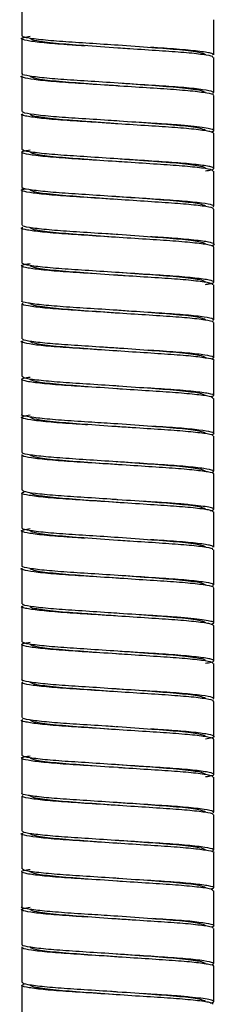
# Paper-space layout '_Izquierda' of a CAD drawing. Header units: millimetres. Extents: x -190 to 170, y 0 to 1326.
# Tile 4 of 6: x -7 to 7, y 882 to 952. Entities that reach past the tile are written whole.
import ezdxf

# ---------------------------------------------------------------- set-up
doc = ezdxf.new("R2010")
doc.units = ezdxf.units.MM

psp = doc.layouts.new('_Izquierda')

# ---------------------------------------------------------------- linework, layer by layer
at = {"color": 7, "linetype": 'Continuous', "lineweight": 25}
for p, q in [((-6.85, 953.85), (-6.85, 951.35)), ((6.85, 950), (6.85, 952.5)), ((-6.85, 951.15), (-6.85, 948.65)), ((6.85, 947.3), (6.85, 949.8)), ((-6.85, 948.45), (-6.85, 945.95)), ((6.85, 944.6), (6.85, 947.1)), ((-6.85, 945.75), (-6.85, 943.25)), ((6.85, 941.9), (6.85, 944.4)), ((-6.85, 943.05), (-6.85, 940.55)), ((6.85, 939.2), (6.85, 941.7)), ((-6.85, 940.35), (-6.85, 937.85)), ((6.85, 936.5), (6.85, 939)), ((-6.85, 937.65), (-6.85, 935.15)), ((6.85, 933.8), (6.85, 936.3)), ((-6.85, 934.95), (-6.85, 932.45)), ((6.85, 931.1), (6.85, 933.6)), ((-6.85, 932.25), (-6.85, 929.75)), ((6.85, 928.4), (6.85, 930.9)), ((-6.85, 929.55), (-6.85, 927.05)), ((6.85, 925.7), (6.85, 928.2)), ((-6.85, 926.85), (-6.85, 924.35)), ((6.85, 923), (6.85, 925.5)), ((-6.85, 924.15), (-6.85, 921.65)), ((6.85, 920.3), (6.85, 922.8)), ((-6.85, 921.45), (-6.85, 918.95)), ((6.85, 917.6), (6.85, 920.1)), ((-6.85, 918.75), (-6.85, 916.25)), ((6.85, 914.9), (6.85, 917.4)), ((-6.85, 916.05), (-6.85, 913.55)), ((6.85, 912.2), (6.85, 914.7)), ((-6.85, 913.35), (-6.85, 910.85)), ((6.85, 909.5), (6.85, 912)), ((-6.85, 910.65), (-6.85, 908.15)), ((6.85, 906.8), (6.85, 909.3)), ((-6.85, 907.95), (-6.85, 905.45)), ((6.85, 904.1), (6.85, 906.6)), ((-6.85, 905.25), (-6.85, 902.75)), ((6.85, 901.4), (6.85, 903.9)), ((-6.85, 902.55), (-6.85, 900.05)), ((6.85, 898.7), (6.85, 901.2)), ((-6.85, 899.85), (-6.85, 897.35)), ((6.85, 896), (6.85, 898.5)), ((-6.85, 897.15), (-6.85, 894.65)), ((6.85, 893.3), (6.85, 895.8)), ((-6.85, 894.45), (-6.85, 891.95)), ((6.85, 890.6), (6.85, 893.1)), ((-6.85, 891.75), (-6.85, 889.25)), ((6.85, 887.9), (6.85, 890.4)), ((-6.85, 889.05), (-6.85, 886.55)), ((6.85, 885.2), (6.85, 887.7)), ((-6.85, 886.35), (-6.85, 883.85)), ((6.85, 882.5), (6.85, 885)), ((-6.85, 883.65), (-6.85, 881.15))]:
    psp.add_line(p, q, dxfattribs=at)
for points, knots in [([(-2.319, 950.627), (-2.68, 950.651), (-3.726, 950.718), (-5.151, 950.827), (-6.381, 950.974), (-6.911, 951.114), (-6.877, 951.217), (-6.416, 951.29), (-6.25, 951.316)], [0, 0, 0, 0, 0.102874, 0.29802, 0.500011, 0.698516, 0.891512, 1, 1, 1, 1]), ([(0.036, 950.673), (-0.659, 950.719), (-2.066, 950.812), (-4.01, 950.933), (-5.587, 951.072), (-6.649, 951.219), (-6.784, 951.307), (-6.85, 951.35)], [0, 0, 0, 0, 0.193047, 0.390593, 0.593422, 0.800088, 1, 1, 1, 1]), ([(0.168, 950.463), (0.112, 950.467), (-0.748, 950.529), (-2.465, 950.652), (-4.523, 950.803), (-5.97, 950.987), (-6.158, 951.096), (-6.25, 951.15)], [0, 0, 0, 0, 0.017293, 0.265428, 0.5058, 0.756116, 1, 1, 1, 1]), ([(6.25, 950), (6.157, 950.054), (5.97, 950.163), (4.525, 950.347), (2.461, 950.498), (0.838, 950.615), (0.016, 950.674)], [0, 0, 0, 0, 0.24859, 0.503736, 0.748747, 1, 1, 1, 1]), ([(6.808, 950), (6.779, 950.036), (6.713, 950.116), (5.78, 950.256), (4.296, 950.396), (2.982, 950.48), (2.337, 950.521)], [0, 0, 0, 0, 0.217902, 0.483523, 0.746309, 1, 1, 1, 1]), ([(6.768, 949.8), (6.781, 949.822), (6.82, 949.888), (6.127, 950.01), (4.807, 950.156), (2.979, 950.28), (1.366, 950.385), (0.421, 950.447), (0.202, 950.462)], [0, 0, 0, 0, 0.10917, 0.318415, 0.528787, 0.730749, 0.937727, 1, 1, 1, 1]), ([(6.793, 947.1), (6.81, 947.109), (6.907, 947.162), (6.404, 947.264), (5.283, 947.412), (3.577, 947.544), (1.531, 947.673), (-0.687, 947.821), (-2.826, 947.96), (-4.672, 948.084), (-6.079, 948.229), (-6.781, 948.374), (-6.995, 948.454), (-6.794, 948.5), (-6.79, 948.5)], [0, 0, 0, 0, 0.0212979, 0.1189566, 0.2187273, 0.3154897, 0.4116966, 0.5113912, 0.6094959, 0.7047221, 0.8039255, 0.9029958, 0.9981398, 1, 1, 1, 1]), ([(6.78, 947.242), (6.818, 947.283), (6.894, 947.367), (6.14, 947.51), (4.804, 947.656), (2.979, 947.78), (0.858, 947.918), (-1.364, 948.066), (-3.431, 948.197), (-5.169, 948.327), (-6.342, 948.474), (-6.887, 948.582), (-6.8, 948.638), (-6.78, 948.65)], [0, 0, 0, 0, 0.09455, 0.192848, 0.291676, 0.386552, 0.483785, 0.58299, 0.679077, 0.774883, 0.87405, 0.971505, 1, 1, 1, 1]), ([(0.102, 947.768), (0.068, 947.77), (-0.77, 947.83), (-2.465, 947.952), (-4.523, 948.103), (-5.97, 948.287), (-6.158, 948.396), (-6.25, 948.45)], [0, 0, 0, 0, 0.010511, 0.260359, 0.50239, 0.754433, 1, 1, 1, 1]), ([(6.25, 947.3), (6.157, 947.354), (5.97, 947.463), (4.525, 947.647), (2.507, 947.795), (0.937, 947.908), (0.168, 947.963)], [0, 0, 0, 0, 0.252621, 0.511905, 0.760888, 1, 1, 1, 1]), ([(6.828, 944.4), (6.781, 944.439), (6.682, 944.523), (5.687, 944.667), (4.149, 944.807), (2.187, 944.93), (0, 945.075), (-2.188, 945.22), (-4.144, 945.343), (-5.706, 945.483), (-6.633, 945.631), (-6.975, 945.725), (-6.79, 945.781), (-6.755, 945.791)], [0, 0, 0, 0, 0.08997, 0.190334, 0.28923, 0.385077, 0.484909, 0.584741, 0.680588, 0.779483, 0.879848, 0.976601, 1, 1, 1, 1]), ([(0.129, 945.267), (-0.143, 945.284), (-1.143, 945.35), (-2.825, 945.46), (-4.68, 945.584), (-6.047, 945.729), (-6.795, 945.856), (-6.779, 945.924), (-6.772, 945.95)], [0, 0, 0, 0, 0.0753034, 0.2765269, 0.4718462, 0.6753233, 0.8785273, 1, 1, 1, 1]), ([(0, 945.075), (-0.419, 945.105), (-0.837, 945.135), (-1.65, 945.194), (-2.043, 945.222), (-2.6, 945.262), (-2.78, 945.275), (-3.127, 945.3), (-3.294, 945.312), (-3.79, 945.351), (-4.107, 945.378), (-4.691, 945.435), (-4.959, 945.465), (-5.424, 945.525), (-5.623, 945.555), (-5.939, 945.615), (-6.058, 945.644), (-6.213, 945.699), (-6.25, 945.726), (-6.25, 945.75)], [0, 0, 0, 0, 0.125, 0.125, 0.25, 0.25, 0.3125, 0.3125, 0.375, 0.375, 0.5, 0.5, 0.625, 0.625, 0.75, 0.75, 0.875, 0.875, 1, 1, 1, 1]), ([(6.25, 944.6), (6.157, 944.654), (5.97, 944.763), (4.525, 944.947), (2.486, 945.097), (0.894, 945.211), (0.102, 945.268)], [0, 0, 0, 0, 0.25084, 0.508296, 0.755525, 1, 1, 1, 1]), ([(6.652, 944.501), (6.761, 944.529), (6.824, 944.557), (6.853, 944.595), (6.852, 944.608), (6.83, 944.633), (6.807, 944.647), (6.707, 944.688), (6.595, 944.717), (6.278, 944.777), (6.074, 944.808), (5.585, 944.869), (5.3, 944.899), (4.669, 944.958), (4.323, 944.986), (3.598, 945.039), (3.222, 945.063), (2.41, 945.117), (1.978, 945.145), (1.529, 945.175)], [0, 0, 0, 0, 0.125, 0.125, 0.1875, 0.1875, 0.25, 0.25, 0.375, 0.375, 0.5, 0.5, 0.625, 0.625, 0.75, 0.75, 0.875, 0.875, 1, 1, 1, 1]), ([(-1.529, 942.475), (-2.214, 942.519), (-3.587, 942.607), (-5.27, 942.738), (-6.447, 942.886), (-6.923, 943.023), (-6.856, 943.124), (-6.399, 943.194), (-6.25, 943.216)], [0, 0, 0, 0, 0.1808618, 0.362768, 0.5503295, 0.7339207, 0.9134152, 1, 1, 1, 1]), ([(6.25, 941.729), (6.323, 941.738), (6.757, 941.795), (6.928, 941.891), (6.678, 942.02), (5.694, 942.167), (4.147, 942.307), (2.188, 942.43), (0, 942.575), (-2.187, 942.72), (-4.149, 942.843), (-5.687, 942.983), (-6.682, 943.127), (-6.781, 943.211), (-6.828, 943.25)], [0, 0, 0, 0, 0.017855, 0.107072, 0.195536, 0.287301, 0.377723, 0.465358, 0.556637, 0.647915, 0.735551, 0.825973, 0.917738, 1, 1, 1, 1]), ([(-0.102, 942.382), (-0.894, 942.439), (-2.486, 942.553), (-4.525, 942.703), (-5.97, 942.887), (-6.157, 942.996), (-6.25, 943.05)], [0, 0, 0, 0, 0.244475, 0.491704, 0.74916, 1, 1, 1, 1]), ([(6.772, 941.7), (6.779, 941.726), (6.795, 941.794), (6.047, 941.921), (4.68, 942.066), (2.825, 942.19), (1.143, 942.3), (0.143, 942.366), (-0.129, 942.383)], [0, 0, 0, 0, 0.121473, 0.324677, 0.528154, 0.723473, 0.924697, 1, 1, 1, 1]), ([(6.25, 941.9), (6.25, 941.924), (6.213, 941.951), (6.058, 942.006), (5.939, 942.035), (5.623, 942.095), (5.424, 942.125), (4.959, 942.185), (4.691, 942.215), (4.107, 942.272), (3.79, 942.299), (3.294, 942.338), (3.127, 942.35), (2.78, 942.375), (2.6, 942.388), (2.043, 942.428), (1.65, 942.456), (0.837, 942.515), (0.419, 942.545), (0, 942.575)], [0, 0, 0, 0, 0.125, 0.125, 0.25, 0.25, 0.375, 0.375, 0.5, 0.5, 0.625, 0.625, 0.6875, 0.6875, 0.75, 0.75, 0.875, 0.875, 1, 1, 1, 1]), ([(6.78, 939), (6.8, 939.012), (6.887, 939.068), (6.342, 939.176), (5.169, 939.323), (3.431, 939.453), (1.364, 939.584), (-0.857, 939.732), (-2.981, 939.87), (-4.799, 939.994), (-6.157, 940.14), (-6.832, 940.284), (-6.963, 940.376), (-6.658, 940.435), (-6.586, 940.449)], [0, 0, 0, 0, 0.0276943, 0.1224092, 0.2187875, 0.3119, 0.4052859, 0.5017009, 0.5962002, 0.6884092, 0.7844581, 0.8799925, 0.9718843, 1, 1, 1, 1]), ([(6.802, 939.152), (6.822, 939.193), (6.863, 939.277), (6.057, 939.421), (4.678, 939.566), (2.824, 939.69), (0.687, 939.829), (-1.531, 939.977), (-3.577, 940.106), (-5.283, 940.238), (-6.404, 940.386), (-6.907, 940.488), (-6.81, 940.541), (-6.793, 940.55)], [0, 0, 0, 0, 0.095321, 0.194576, 0.293965, 0.389368, 0.487656, 0.587536, 0.683922, 0.780865, 0.880822, 0.978662, 1, 1, 1, 1]), ([(-0.168, 939.687), (-0.937, 939.742), (-2.507, 939.855), (-4.525, 940.003), (-5.97, 940.187), (-6.157, 940.296), (-6.25, 940.35)], [0, 0, 0, 0, 0.239112, 0.488095, 0.747379, 1, 1, 1, 1]), ([(6.25, 939.2), (6.158, 939.254), (5.97, 939.363), (4.523, 939.547), (2.465, 939.698), (0.77, 939.82), (-0.068, 939.88), (-0.102, 939.882)], [0, 0, 0, 0, 0.245567, 0.49761, 0.739641, 0.989489, 1, 1, 1, 1]), ([(6.85, 936.3), (6.784, 936.343), (6.649, 936.431), (5.587, 936.578), (4.01, 936.717), (2.024, 936.841), (-0.172, 936.986), (-2.35, 937.13), (-4.28, 937.253), (-5.805, 937.394), (-6.677, 937.542), (-6.982, 937.633), (-6.789, 937.686), (-6.758, 937.694)], [0, 0, 0, 0, 0.09696, 0.197195, 0.295569, 0.39138, 0.491197, 0.590612, 0.686176, 0.785167, 0.885225, 0.981448, 1, 1, 1, 1]), ([(-0.202, 937.188), (-0.421, 937.203), (-1.366, 937.265), (-2.979, 937.37), (-4.807, 937.494), (-6.127, 937.64), (-6.82, 937.762), (-6.781, 937.828), (-6.768, 937.85)], [0, 0, 0, 0, 0.062273, 0.269251, 0.471213, 0.681585, 0.89083, 1, 1, 1, 1]), ([(-0.016, 936.976), (-0.838, 937.035), (-2.461, 937.152), (-4.525, 937.303), (-5.97, 937.487), (-6.157, 937.596), (-6.25, 937.65)], [0, 0, 0, 0, 0.251253, 0.496264, 0.75141, 1, 1, 1, 1]), ([(6.25, 936.5), (6.158, 936.554), (5.97, 936.663), (4.523, 936.847), (2.465, 936.998), (0.748, 937.121), (-0.112, 937.183), (-0.168, 937.187)], [0, 0, 0, 0, 0.2438839, 0.4941997, 0.7345719, 0.9827067, 1, 1, 1, 1]), ([(6.683, 936.41), (6.685, 936.41), (6.95, 936.457), (6.88, 936.536), (6.39, 936.676), (5.149, 936.823), (3.726, 936.932), (2.68, 936.999), (2.319, 937.023)], [0, 0, 0, 0, 0.002138, 0.218157, 0.440342, 0.666428, 0.884854, 1, 1, 1, 1]), ([(-1.694, 934.386), (-2.37, 934.429), (-3.733, 934.516), (-5.38, 934.649), (-6.511, 934.797), (-6.931, 934.932), (-6.834, 935.031), (-6.381, 935.098), (-6.25, 935.117)], [0, 0, 0, 0, 0.182643, 0.367788, 0.557939, 0.743328, 0.925773, 1, 1, 1, 1]), ([(6.25, 933.631), (6.343, 933.643), (6.785, 933.703), (6.933, 933.8), (6.626, 933.931), (5.594, 934.078), (4.009, 934.217), (2.025, 934.341), (-0.172, 934.486), (-2.348, 934.63), (-4.286, 934.753), (-5.783, 934.895), (-6.713, 935.034), (-6.779, 935.114), (-6.809, 935.15)], [0, 0, 0, 0, 0.023664, 0.112593, 0.201522, 0.293456, 0.383683, 0.471559, 0.563109, 0.65429, 0.74194, 0.832731, 0.924503, 1, 1, 1, 1]), ([(0.073, 934.27), (0.049, 934.272), (-0.78, 934.331), (-2.465, 934.452), (-4.523, 934.603), (-5.97, 934.787), (-6.158, 934.896), (-6.25, 934.95)], [0, 0, 0, 0, 0.007566, 0.258157, 0.500908, 0.753702, 1, 1, 1, 1]), ([(6.25, 933.8), (6.158, 933.854), (5.97, 933.963), (4.523, 934.147), (2.466, 934.298), (0.799, 934.417), (-0.011, 934.476), (-0.016, 934.476)], [0, 0, 0, 0, 0.247763, 0.502059, 0.746254, 0.998336, 1, 1, 1, 1]), ([(6.781, 933.6), (6.778, 933.629), (6.769, 933.701), (5.963, 933.833), (4.551, 933.977), (2.669, 934.099), (1.104, 934.202), (0.238, 934.259), (0.099, 934.269)], [0, 0, 0, 0, 0.140002, 0.347921, 0.555283, 0.754508, 0.960629, 1, 1, 1, 1]), ([(6.819, 931.062), (6.822, 931.103), (6.829, 931.188), (5.97, 931.332), (4.55, 931.477), (2.667, 931.6), (0.516, 931.741), (-1.697, 931.888), (-3.722, 932.015), (-5.395, 932.149), (-6.462, 932.297), (-6.926, 932.394), (-6.821, 932.444), (-6.808, 932.45)], [0, 0, 0, 0, 0.09616, 0.196343, 0.296258, 0.392252, 0.491569, 0.592092, 0.688829, 0.786893, 0.887607, 0.985799, 1, 1, 1, 1]), ([(6.772, 930.9), (6.792, 930.916), (6.865, 930.975), (6.274, 931.087), (5.051, 931.234), (3.282, 931.362), (1.196, 931.496), (-1.027, 931.643), (-3.132, 931.779), (-4.928, 931.905), (-6.215, 932.052), (-6.894, 932.185), (-6.8, 932.262), (-6.759, 932.296)], [0, 0, 0, 0, 0.036264, 0.134933, 0.234935, 0.33125, 0.428639, 0.528793, 0.626568, 0.72257, 0.822458, 0.921411, 1, 1, 1, 1]), ([(0.126, 931.566), (0.084, 931.569), (-0.762, 931.63), (-2.465, 931.752), (-4.523, 931.903), (-5.97, 932.087), (-6.158, 932.196), (-6.25, 932.25)], [0, 0, 0, 0, 0.012986, 0.262208, 0.503634, 0.755047, 1, 1, 1, 1]), ([(6.25, 931.1), (6.157, 931.154), (5.97, 931.263), (4.525, 931.447), (2.478, 931.597), (0.875, 931.712), (0.073, 931.77)], [0, 0, 0, 0, 0.250082, 0.50676, 0.753241, 1, 1, 1, 1]), ([(6.827, 928.2), (6.835, 928.203), (6.945, 928.25), (6.515, 928.342), (5.504, 928.489), (3.864, 928.626), (1.862, 928.751), (-0.344, 928.898), (-2.51, 929.04), (-4.414, 929.163), (-5.899, 929.306), (-6.718, 929.453), (-6.987, 929.541), (-6.782, 929.593), (-6.754, 929.6)], [0, 0, 0, 0, 0.0069786, 0.1039586, 0.2038228, 0.3014436, 0.3970846, 0.4966452, 0.5954072, 0.6905557, 0.7894024, 0.8889148, 0.9844739, 1, 1, 1, 1]), ([(0.156, 929.065), (-0.24, 929.091), (-1.362, 929.165), (-3.132, 929.279), (-4.93, 929.405), (-6.203, 929.552), (-6.843, 929.669), (-6.786, 929.731), (-6.768, 929.75)], [0, 0, 0, 0, 0.108809, 0.308438, 0.504447, 0.708389, 0.910425, 1, 1, 1, 1]), ([(0.045, 928.872), (0.03, 928.873), (-0.79, 928.932), (-2.466, 929.052), (-4.523, 929.203), (-5.97, 929.387), (-6.158, 929.496), (-6.25, 929.55)], [0, 0, 0, 0, 0.004684, 0.256003, 0.499459, 0.752987, 1, 1, 1, 1]), ([(6.25, 928.4), (6.157, 928.454), (5.97, 928.563), (4.525, 928.747), (2.494, 928.896), (0.909, 929.01), (0.126, 929.066)], [0, 0, 0, 0, 0.251484, 0.509601, 0.757464, 1, 1, 1, 1]), ([(6.724, 928.322), (6.796, 928.363), (6.943, 928.447), (6.296, 928.587), (5.039, 928.734), (3.579, 928.841), (2.525, 928.909), (2.157, 928.933)], [0, 0, 0, 0, 0.216057, 0.439301, 0.665558, 0.883473, 1, 1, 1, 1]), ([(-1.857, 926.297), (-2.526, 926.339), (-3.876, 926.425), (-5.487, 926.56), (-6.571, 926.708), (-6.934, 926.841), (-6.811, 926.939), (-6.362, 927.002), (-6.25, 927.018)], [0, 0, 0, 0, 0.1844669, 0.3727524, 0.5653647, 0.7524142, 0.9378841, 1, 1, 1, 1]), ([(0.068, 926.371), (-0.069, 926.38), (-0.934, 926.436), (-2.511, 926.541), (-4.419, 926.663), (-5.875, 926.806), (-6.742, 926.942), (-6.778, 927.018), (-6.793, 927.05)], [0, 0, 0, 0, 0.038385, 0.241864, 0.437898, 0.641551, 0.846576, 1, 1, 1, 1]), ([(-0.045, 926.178), (-0.857, 926.236), (-2.469, 926.352), (-4.525, 926.503), (-5.97, 926.687), (-6.157, 926.796), (-6.25, 926.85)], [0, 0, 0, 0, 0.248967, 0.494726, 0.750651, 1, 1, 1, 1]), ([(6.793, 925.5), (6.778, 925.532), (6.742, 925.608), (5.875, 925.744), (4.419, 925.887), (2.511, 926.009), (0.934, 926.114), (0.069, 926.17), (-0.068, 926.179)], [0, 0, 0, 0, 0.1534235, 0.3584486, 0.562102, 0.7581362, 0.9616151, 1, 1, 1, 1]), ([(6.25, 925.7), (6.157, 925.754), (5.97, 925.863), (4.525, 926.047), (2.469, 926.198), (0.857, 926.314), (0.045, 926.372)], [0, 0, 0, 0, 0.249349, 0.505274, 0.751033, 1, 1, 1, 1]), ([(6.733, 925.656), (6.783, 925.674), (6.956, 925.735), (6.537, 925.842), (5.496, 925.99), (3.874, 926.125), (2.525, 926.211), (1.857, 926.253)], [0, 0, 0, 0, 0.090932, 0.316926, 0.54964, 0.777127, 1, 1, 1, 1]), ([(-0.068, 923.679), (-0.672, 923.719), (-1.991, 923.807), (-3.864, 923.924), (-5.504, 924.061), (-6.515, 924.208), (-6.945, 924.3), (-6.835, 924.347), (-6.827, 924.35)], [0, 0, 0, 0, 0.169304, 0.369384, 0.573605, 0.78252, 0.985401, 1, 1, 1, 1]), ([(-2.157, 923.617), (-2.525, 923.641), (-3.58, 923.709), (-5.036, 923.816), (-6.309, 923.963), (-6.895, 924.104), (-6.895, 924.21), (-6.432, 924.287), (-6.25, 924.317)], [0, 0, 0, 0, 0.102238, 0.293431, 0.491943, 0.687811, 0.877374, 1, 1, 1, 1]), ([(-0.126, 923.484), (-0.909, 923.54), (-2.494, 923.654), (-4.525, 923.803), (-5.97, 923.987), (-6.157, 924.096), (-6.25, 924.15)], [0, 0, 0, 0, 0.242536, 0.490399, 0.748516, 1, 1, 1, 1]), ([(6.768, 922.8), (6.786, 922.819), (6.843, 922.881), (6.203, 922.998), (4.93, 923.145), (3.132, 923.271), (1.362, 923.385), (0.24, 923.459), (-0.156, 923.485)], [0, 0, 0, 0, 0.0895749, 0.2916108, 0.4955534, 0.6915621, 0.8911912, 1, 1, 1, 1]), ([(6.25, 923), (6.158, 923.054), (5.97, 923.163), (4.523, 923.347), (2.466, 923.498), (0.79, 923.618), (-0.03, 923.677), (-0.045, 923.678)], [0, 0, 0, 0, 0.247013, 0.500541, 0.743997, 0.995316, 1, 1, 1, 1]), ([(6.677, 922.929), (6.737, 922.943), (6.982, 923.003), (6.728, 923.097), (5.893, 923.244), (4.426, 923.386), (3.129, 923.47), (2.493, 923.511)], [0, 0, 0, 0, 0.07284, 0.300561, 0.537702, 0.773258, 1, 1, 1, 1]), ([(6.808, 920.1), (6.821, 920.106), (6.926, 920.156), (6.462, 920.253), (5.395, 920.401), (3.722, 920.535), (1.697, 920.662), (-0.516, 920.809), (-2.667, 920.95), (-4.55, 921.073), (-5.97, 921.218), (-6.828, 921.362), (-6.822, 921.446), (-6.819, 921.488)], [0, 0, 0, 0, 0.014202, 0.112404, 0.213128, 0.311201, 0.407948, 0.508481, 0.607808, 0.703811, 0.803735, 0.903929, 1, 1, 1, 1]), ([(6.754, 920.232), (6.809, 920.273), (6.921, 920.357), (6.219, 920.498), (4.926, 920.645), (3.133, 920.771), (1.027, 920.907), (-1.196, 921.054), (-3.282, 921.188), (-5.051, 921.316), (-6.274, 921.463), (-6.865, 921.575), (-6.792, 921.634), (-6.772, 921.65)], [0, 0, 0, 0, 0.0938457, 0.1911609, 0.2893946, 0.3838067, 0.4799626, 0.5784585, 0.6742352, 0.768955, 0.8673009, 0.9643369, 1, 1, 1, 1]), ([(-0.073, 920.78), (-0.875, 920.838), (-2.478, 920.953), (-4.525, 921.103), (-5.97, 921.287), (-6.157, 921.396), (-6.25, 921.45)], [0, 0, 0, 0, 0.246759, 0.49324, 0.749918, 1, 1, 1, 1]), ([(6.25, 920.3), (6.158, 920.354), (5.97, 920.463), (4.523, 920.647), (2.465, 920.798), (0.762, 920.92), (-0.084, 920.981), (-0.126, 920.984)], [0, 0, 0, 0, 0.244953, 0.496366, 0.737792, 0.987014, 1, 1, 1, 1]), ([(-0.099, 918.281), (-0.238, 918.291), (-1.104, 918.348), (-2.669, 918.451), (-4.551, 918.573), (-5.963, 918.717), (-6.769, 918.849), (-6.778, 918.921), (-6.781, 918.95)], [0, 0, 0, 0, 0.039371, 0.245492, 0.444717, 0.652079, 0.859998, 1, 1, 1, 1]), ([(6.809, 917.4), (6.779, 917.436), (6.713, 917.516), (5.783, 917.655), (4.286, 917.797), (2.348, 917.92), (0.172, 918.064), (-2.025, 918.209), (-4.006, 918.334), (-5.602, 918.472), (-6.595, 918.62), (-6.971, 918.728), (-6.754, 918.794), (-6.681, 918.816)], [0, 0, 0, 0, 0.081017, 0.179497, 0.276927, 0.370984, 0.468832, 0.567075, 0.661376, 0.758199, 0.856854, 0.952285, 1, 1, 1, 1]), ([(0.016, 918.074), (0.011, 918.074), (-0.799, 918.133), (-2.466, 918.252), (-4.523, 918.403), (-5.97, 918.587), (-6.158, 918.696), (-6.25, 918.75)], [0, 0, 0, 0, 0.001664, 0.253746, 0.497941, 0.752237, 1, 1, 1, 1]), ([(6.25, 917.6), (6.158, 917.654), (5.97, 917.763), (4.523, 917.947), (2.465, 918.098), (0.78, 918.219), (-0.049, 918.278), (-0.073, 918.28)], [0, 0, 0, 0, 0.246298, 0.499092, 0.741843, 0.992434, 1, 1, 1, 1]), ([(6.61, 917.49), (6.73, 917.519), (6.804, 917.547), (6.849, 917.586), (6.853, 917.598), (6.841, 917.624), (6.825, 917.637), (6.741, 917.677), (6.64, 917.706), (6.346, 917.766), (6.153, 917.796), (5.683, 917.857), (5.407, 917.888), (4.791, 917.947), (4.452, 917.976), (3.914, 918.016), (3.73, 918.03), (3.356, 918.055), (3.165, 918.067), (2.566, 918.106), (2.139, 918.135), (1.694, 918.164)], [0, 0, 0, 0, 0.125, 0.125, 0.1875, 0.1875, 0.25, 0.25, 0.375, 0.375, 0.5, 0.5, 0.625, 0.625, 0.75, 0.75, 0.8125, 0.8125, 0.875, 0.875, 1, 1, 1, 1]), ([(-2.319, 915.527), (-2.68, 915.551), (-3.726, 915.618), (-5.151, 915.727), (-6.381, 915.874), (-6.911, 916.014), (-6.877, 916.117), (-6.416, 916.19), (-6.25, 916.216)], [0, 0, 0, 0, 0.102874, 0.29802, 0.500011, 0.698516, 0.891512, 1, 1, 1, 1]), ([(0.036, 915.573), (-0.659, 915.619), (-2.066, 915.712), (-4.01, 915.833), (-5.587, 915.972), (-6.649, 916.119), (-6.784, 916.207), (-6.85, 916.25)], [0, 0, 0, 0, 0.193047, 0.390593, 0.593422, 0.800088, 1, 1, 1, 1]), ([(0.168, 915.363), (0.112, 915.367), (-0.748, 915.429), (-2.465, 915.552), (-4.523, 915.703), (-5.97, 915.887), (-6.158, 915.996), (-6.25, 916.05)], [0, 0, 0, 0, 0.017293, 0.265428, 0.5058, 0.756116, 1, 1, 1, 1]), ([(6.25, 914.9), (6.157, 914.954), (5.97, 915.063), (4.525, 915.247), (2.461, 915.398), (0.838, 915.515), (0.016, 915.574)], [0, 0, 0, 0, 0.24859, 0.503736, 0.748747, 1, 1, 1, 1]), ([(6.808, 914.9), (6.779, 914.936), (6.713, 915.016), (5.78, 915.156), (4.296, 915.296), (2.982, 915.38), (2.337, 915.421)], [0, 0, 0, 0, 0.217902, 0.483523, 0.746309, 1, 1, 1, 1]), ([(6.768, 914.7), (6.781, 914.722), (6.82, 914.788), (6.127, 914.91), (4.807, 915.056), (2.979, 915.18), (1.366, 915.285), (0.421, 915.347), (0.202, 915.362)], [0, 0, 0, 0, 0.10917, 0.318415, 0.528787, 0.730749, 0.937727, 1, 1, 1, 1]), ([(6.793, 912), (6.81, 912.009), (6.907, 912.062), (6.404, 912.164), (5.283, 912.312), (3.577, 912.444), (1.531, 912.573), (-0.687, 912.721), (-2.826, 912.86), (-4.672, 912.984), (-6.079, 913.129), (-6.781, 913.274), (-6.995, 913.354), (-6.794, 913.4), (-6.79, 913.4)], [0, 0, 0, 0, 0.021298, 0.118957, 0.218727, 0.31549, 0.411697, 0.511391, 0.609496, 0.704722, 0.803925, 0.902996, 0.99814, 1, 1, 1, 1]), ([(6.78, 912.142), (6.818, 912.183), (6.894, 912.267), (6.14, 912.41), (4.804, 912.556), (2.979, 912.68), (0.858, 912.818), (-1.364, 912.966), (-3.431, 913.097), (-5.169, 913.227), (-6.342, 913.374), (-6.887, 913.482), (-6.8, 913.538), (-6.78, 913.55)], [0, 0, 0, 0, 0.09455, 0.192848, 0.291676, 0.386552, 0.483785, 0.58299, 0.679077, 0.774883, 0.87405, 0.971505, 1, 1, 1, 1]), ([(0.102, 912.668), (0.068, 912.67), (-0.77, 912.73), (-2.465, 912.852), (-4.523, 913.003), (-5.97, 913.187), (-6.158, 913.296), (-6.25, 913.35)], [0, 0, 0, 0, 0.010511, 0.260359, 0.50239, 0.754433, 1, 1, 1, 1]), ([(6.25, 912.2), (6.157, 912.254), (5.97, 912.363), (4.525, 912.547), (2.507, 912.695), (0.937, 912.808), (0.168, 912.863)], [0, 0, 0, 0, 0.252621, 0.511905, 0.760888, 1, 1, 1, 1]), ([(6.828, 909.3), (6.781, 909.339), (6.682, 909.423), (5.687, 909.567), (4.149, 909.707), (2.187, 909.83), (0, 909.975), (-2.188, 910.12), (-4.144, 910.243), (-5.706, 910.383), (-6.633, 910.531), (-6.975, 910.625), (-6.79, 910.681), (-6.755, 910.691)], [0, 0, 0, 0, 0.08997, 0.190334, 0.28923, 0.385077, 0.484909, 0.584741, 0.680588, 0.779483, 0.879848, 0.976601, 1, 1, 1, 1]), ([(0.129, 910.167), (-0.143, 910.184), (-1.143, 910.25), (-2.825, 910.36), (-4.68, 910.484), (-6.047, 910.629), (-6.795, 910.756), (-6.779, 910.824), (-6.772, 910.85)], [0, 0, 0, 0, 0.075303, 0.276527, 0.471846, 0.675323, 0.878527, 1, 1, 1, 1]), ([(0, 909.975), (-0.419, 910.005), (-0.837, 910.035), (-1.65, 910.094), (-2.043, 910.122), (-2.6, 910.162), (-2.78, 910.175), (-3.127, 910.2), (-3.294, 910.212), (-3.79, 910.251), (-4.107, 910.278), (-4.691, 910.335), (-4.959, 910.365), (-5.424, 910.425), (-5.623, 910.455), (-5.939, 910.515), (-6.058, 910.544), (-6.213, 910.599), (-6.25, 910.626), (-6.25, 910.65)], [0, 0, 0, 0, 0.125, 0.125, 0.25, 0.25, 0.3125, 0.3125, 0.375, 0.375, 0.5, 0.5, 0.625, 0.625, 0.75, 0.75, 0.875, 0.875, 1, 1, 1, 1]), ([(6.25, 909.5), (6.157, 909.554), (5.97, 909.663), (4.525, 909.847), (2.486, 909.997), (0.894, 910.111), (0.102, 910.168)], [0, 0, 0, 0, 0.25084, 0.508296, 0.755525, 1, 1, 1, 1]), ([(6.652, 909.401), (6.761, 909.429), (6.824, 909.457), (6.853, 909.495), (6.852, 909.508), (6.83, 909.533), (6.807, 909.547), (6.707, 909.588), (6.595, 909.617), (6.278, 909.677), (6.074, 909.708), (5.585, 909.769), (5.3, 909.799), (4.669, 909.858), (4.323, 909.886), (3.598, 909.939), (3.222, 909.963), (2.41, 910.017), (1.978, 910.045), (1.529, 910.075)], [0, 0, 0, 0, 0.125, 0.125, 0.1875, 0.1875, 0.25, 0.25, 0.375, 0.375, 0.5, 0.5, 0.625, 0.625, 0.75, 0.75, 0.875, 0.875, 1, 1, 1, 1]), ([(-1.529, 907.375), (-2.214, 907.419), (-3.587, 907.507), (-5.27, 907.638), (-6.447, 907.786), (-6.923, 907.923), (-6.856, 908.024), (-6.399, 908.094), (-6.25, 908.116)], [0, 0, 0, 0, 0.180862, 0.362768, 0.55033, 0.733921, 0.913415, 1, 1, 1, 1]), ([(6.25, 906.629), (6.323, 906.638), (6.757, 906.695), (6.928, 906.791), (6.678, 906.92), (5.694, 907.067), (4.147, 907.207), (2.188, 907.33), (0, 907.475), (-2.187, 907.62), (-4.149, 907.743), (-5.687, 907.883), (-6.682, 908.027), (-6.781, 908.111), (-6.828, 908.15)], [0, 0, 0, 0, 0.017855, 0.107072, 0.195536, 0.287301, 0.377723, 0.465358, 0.556637, 0.647915, 0.735551, 0.825973, 0.917738, 1, 1, 1, 1]), ([(-0.102, 907.282), (-0.894, 907.339), (-2.486, 907.453), (-4.525, 907.603), (-5.97, 907.787), (-6.157, 907.896), (-6.25, 907.95)], [0, 0, 0, 0, 0.244475, 0.491704, 0.74916, 1, 1, 1, 1]), ([(6.772, 906.6), (6.779, 906.626), (6.795, 906.694), (6.047, 906.821), (4.68, 906.966), (2.825, 907.09), (1.143, 907.2), (0.143, 907.266), (-0.129, 907.283)], [0, 0, 0, 0, 0.121473, 0.324677, 0.528154, 0.723473, 0.924697, 1, 1, 1, 1]), ([(6.25, 906.8), (6.25, 906.824), (6.213, 906.851), (6.058, 906.906), (5.939, 906.935), (5.623, 906.995), (5.424, 907.025), (4.959, 907.085), (4.691, 907.115), (4.107, 907.172), (3.79, 907.199), (3.294, 907.238), (3.127, 907.25), (2.78, 907.275), (2.6, 907.288), (2.043, 907.328), (1.65, 907.356), (0.837, 907.415), (0.419, 907.445), (0, 907.475)], [0, 0, 0, 0, 0.125, 0.125, 0.25, 0.25, 0.375, 0.375, 0.5, 0.5, 0.625, 0.625, 0.6875, 0.6875, 0.75, 0.75, 0.875, 0.875, 1, 1, 1, 1]), ([(6.802, 904.052), (6.822, 904.093), (6.863, 904.177), (6.057, 904.321), (4.678, 904.466), (2.824, 904.59), (0.687, 904.729), (-1.531, 904.877), (-3.577, 905.006), (-5.283, 905.138), (-6.404, 905.286), (-6.907, 905.388), (-6.81, 905.441), (-6.793, 905.45)], [0, 0, 0, 0, 0.095321, 0.194576, 0.293965, 0.389368, 0.487656, 0.587536, 0.683922, 0.780865, 0.880822, 0.978662, 1, 1, 1, 1]), ([(6.78, 903.9), (6.8, 903.912), (6.887, 903.968), (6.342, 904.076), (5.169, 904.223), (3.431, 904.353), (1.364, 904.484), (-0.858, 904.632), (-2.979, 904.77), (-4.804, 904.894), (-6.138, 905.04), (-6.883, 905.18), (-6.812, 905.261), (-6.778, 905.3)], [0, 0, 0, 0, 0.028673, 0.126735, 0.226519, 0.322922, 0.419608, 0.51943, 0.617269, 0.712737, 0.81218, 0.91109, 1, 1, 1, 1]), ([(-0.168, 904.587), (-0.937, 904.642), (-2.507, 904.755), (-4.525, 904.903), (-5.97, 905.087), (-6.157, 905.196), (-6.25, 905.25)], [0, 0, 0, 0, 0.239112, 0.488095, 0.747379, 1, 1, 1, 1]), ([(6.25, 904.1), (6.158, 904.154), (5.97, 904.263), (4.523, 904.447), (2.465, 904.598), (0.77, 904.72), (-0.068, 904.78), (-0.102, 904.782)], [0, 0, 0, 0, 0.245567, 0.49761, 0.739641, 0.989489, 1, 1, 1, 1]), ([(6.85, 901.2), (6.784, 901.243), (6.649, 901.331), (5.587, 901.478), (4.01, 901.617), (2.024, 901.741), (-0.172, 901.886), (-2.35, 902.03), (-4.28, 902.153), (-5.805, 902.294), (-6.677, 902.442), (-6.982, 902.533), (-6.789, 902.586), (-6.758, 902.594)], [0, 0, 0, 0, 0.09696, 0.197195, 0.295569, 0.39138, 0.491197, 0.590612, 0.686176, 0.785167, 0.885225, 0.981448, 1, 1, 1, 1]), ([(-0.202, 902.088), (-0.421, 902.103), (-1.366, 902.165), (-2.979, 902.27), (-4.807, 902.394), (-6.127, 902.54), (-6.82, 902.662), (-6.781, 902.728), (-6.768, 902.75)], [0, 0, 0, 0, 0.062273, 0.269251, 0.471213, 0.681585, 0.89083, 1, 1, 1, 1]), ([(-0.016, 901.876), (-0.838, 901.935), (-2.461, 902.052), (-4.525, 902.203), (-5.97, 902.387), (-6.157, 902.496), (-6.25, 902.55)], [0, 0, 0, 0, 0.251253, 0.496264, 0.75141, 1, 1, 1, 1]), ([(6.25, 901.4), (6.158, 901.454), (5.97, 901.563), (4.523, 901.747), (2.465, 901.898), (0.748, 902.021), (-0.112, 902.083), (-0.168, 902.087)], [0, 0, 0, 0, 0.243884, 0.4942, 0.734572, 0.982707, 1, 1, 1, 1]), ([(6.25, 901.234), (6.416, 901.26), (6.877, 901.333), (6.911, 901.436), (6.381, 901.576), (5.151, 901.723), (3.726, 901.832), (2.68, 901.899), (2.319, 901.923)], [0, 0, 0, 0, 0.1084884, 0.3014844, 0.4999889, 0.7019795, 0.8971258, 1, 1, 1, 1]), ([(-1.694, 899.286), (-2.37, 899.329), (-3.733, 899.416), (-5.38, 899.549), (-6.511, 899.697), (-6.931, 899.832), (-6.834, 899.931), (-6.381, 899.998), (-6.25, 900.017)], [0, 0, 0, 0, 0.182643, 0.367788, 0.557939, 0.743328, 0.925773, 1, 1, 1, 1]), ([(6.25, 898.531), (6.343, 898.543), (6.785, 898.603), (6.933, 898.7), (6.626, 898.831), (5.594, 898.978), (4.009, 899.117), (2.025, 899.241), (-0.172, 899.386), (-2.348, 899.53), (-4.286, 899.653), (-5.783, 899.795), (-6.713, 899.934), (-6.779, 900.014), (-6.809, 900.05)], [0, 0, 0, 0, 0.023664, 0.112593, 0.201522, 0.293456, 0.383683, 0.471559, 0.563109, 0.65429, 0.74194, 0.832731, 0.924503, 1, 1, 1, 1]), ([(0.073, 899.17), (0.049, 899.172), (-0.78, 899.231), (-2.465, 899.352), (-4.523, 899.503), (-5.97, 899.687), (-6.158, 899.796), (-6.25, 899.85)], [0, 0, 0, 0, 0.007566, 0.258157, 0.500908, 0.753702, 1, 1, 1, 1]), ([(6.25, 898.7), (6.158, 898.754), (5.97, 898.863), (4.523, 899.047), (2.466, 899.198), (0.799, 899.317), (-0.011, 899.376), (-0.016, 899.376)], [0, 0, 0, 0, 0.247763, 0.502059, 0.746254, 0.998336, 1, 1, 1, 1]), ([(6.781, 898.5), (6.778, 898.529), (6.769, 898.601), (5.963, 898.733), (4.551, 898.877), (2.669, 898.999), (1.104, 899.102), (0.238, 899.159), (0.099, 899.169)], [0, 0, 0, 0, 0.140002, 0.3479214, 0.5552831, 0.7545082, 0.9606295, 1, 1, 1, 1]), ([(6.819, 895.962), (6.822, 896.003), (6.829, 896.088), (5.97, 896.232), (4.55, 896.377), (2.667, 896.5), (0.516, 896.641), (-1.697, 896.788), (-3.722, 896.915), (-5.395, 897.049), (-6.462, 897.197), (-6.926, 897.294), (-6.821, 897.344), (-6.808, 897.35)], [0, 0, 0, 0, 0.09616, 0.196343, 0.296258, 0.392252, 0.491569, 0.592092, 0.688829, 0.786893, 0.887607, 0.985799, 1, 1, 1, 1]), ([(6.772, 895.8), (6.792, 895.816), (6.865, 895.875), (6.274, 895.987), (5.051, 896.134), (3.282, 896.262), (1.196, 896.396), (-1.027, 896.543), (-3.132, 896.679), (-4.928, 896.805), (-6.215, 896.952), (-6.894, 897.085), (-6.8, 897.162), (-6.759, 897.196)], [0, 0, 0, 0, 0.0362635, 0.1349334, 0.2349351, 0.3312498, 0.4286391, 0.5287934, 0.6265683, 0.7225701, 0.8224577, 0.9214115, 1, 1, 1, 1]), ([(0.126, 896.466), (0.084, 896.469), (-0.762, 896.53), (-2.465, 896.652), (-4.523, 896.803), (-5.97, 896.987), (-6.158, 897.096), (-6.25, 897.15)], [0, 0, 0, 0, 0.012986, 0.262208, 0.503634, 0.755047, 1, 1, 1, 1]), ([(6.25, 896), (6.157, 896.054), (5.97, 896.163), (4.525, 896.347), (2.478, 896.497), (0.875, 896.612), (0.073, 896.67)], [0, 0, 0, 0, 0.250082, 0.50676, 0.753241, 1, 1, 1, 1]), ([(6.827, 893.1), (6.835, 893.103), (6.945, 893.15), (6.515, 893.242), (5.504, 893.389), (3.864, 893.526), (1.862, 893.651), (-0.344, 893.798), (-2.51, 893.94), (-4.414, 894.063), (-5.899, 894.206), (-6.718, 894.353), (-6.987, 894.441), (-6.782, 894.493), (-6.754, 894.5)], [0, 0, 0, 0, 0.006979, 0.103959, 0.203823, 0.301444, 0.397085, 0.496645, 0.595407, 0.690556, 0.789402, 0.888915, 0.984474, 1, 1, 1, 1]), ([(6.724, 893.222), (6.797, 893.263), (6.943, 893.347), (6.294, 893.487), (5.046, 893.634), (3.284, 893.762), (1.196, 893.896), (-1.028, 894.043), (-3.131, 894.179), (-4.931, 894.305), (-6.203, 894.452), (-6.843, 894.569), (-6.786, 894.631), (-6.768, 894.65)], [0, 0, 0, 0, 0.0932084, 0.1895174, 0.2871264, 0.3811366, 0.4761957, 0.5739535, 0.669389, 0.7630937, 0.8605913, 0.9571774, 1, 1, 1, 1]), ([(0.045, 893.772), (0.03, 893.773), (-0.79, 893.832), (-2.466, 893.952), (-4.523, 894.103), (-5.97, 894.287), (-6.158, 894.396), (-6.25, 894.45)], [0, 0, 0, 0, 0.004684, 0.256003, 0.499459, 0.752987, 1, 1, 1, 1]), ([(6.25, 893.3), (6.157, 893.354), (5.97, 893.463), (4.525, 893.647), (2.494, 893.796), (0.909, 893.91), (0.126, 893.966)], [0, 0, 0, 0, 0.251484, 0.509601, 0.757464, 1, 1, 1, 1]), ([(-1.857, 891.197), (-2.526, 891.239), (-3.876, 891.325), (-5.487, 891.46), (-6.571, 891.608), (-6.934, 891.741), (-6.811, 891.839), (-6.362, 891.902), (-6.25, 891.918)], [0, 0, 0, 0, 0.1844669, 0.3727524, 0.5653647, 0.7524142, 0.9378841, 1, 1, 1, 1]), ([(0.068, 891.271), (-0.069, 891.28), (-0.934, 891.336), (-2.511, 891.441), (-4.419, 891.563), (-5.875, 891.706), (-6.742, 891.842), (-6.778, 891.918), (-6.793, 891.95)], [0, 0, 0, 0, 0.038385, 0.241864, 0.437898, 0.641551, 0.846576, 1, 1, 1, 1]), ([(-0.045, 891.078), (-0.857, 891.136), (-2.469, 891.252), (-4.525, 891.403), (-5.97, 891.587), (-6.157, 891.696), (-6.25, 891.75)], [0, 0, 0, 0, 0.248967, 0.494726, 0.750651, 1, 1, 1, 1]), ([(6.793, 890.4), (6.778, 890.432), (6.742, 890.508), (5.875, 890.644), (4.419, 890.787), (2.511, 890.909), (0.934, 891.014), (0.069, 891.07), (-0.068, 891.079)], [0, 0, 0, 0, 0.153424, 0.358449, 0.562102, 0.758136, 0.961615, 1, 1, 1, 1]), ([(6.25, 890.6), (6.157, 890.654), (5.97, 890.763), (4.525, 890.947), (2.469, 891.098), (0.857, 891.214), (0.045, 891.272)], [0, 0, 0, 0, 0.249349, 0.505274, 0.751033, 1, 1, 1, 1]), ([(6.733, 890.556), (6.783, 890.574), (6.956, 890.635), (6.537, 890.742), (5.496, 890.89), (3.874, 891.025), (2.525, 891.111), (1.857, 891.153)], [0, 0, 0, 0, 0.090932, 0.316926, 0.54964, 0.777127, 1, 1, 1, 1]), ([(-0.068, 888.579), (-0.672, 888.619), (-1.991, 888.707), (-3.864, 888.824), (-5.504, 888.961), (-6.515, 889.108), (-6.945, 889.2), (-6.835, 889.247), (-6.827, 889.25)], [0, 0, 0, 0, 0.169304, 0.369384, 0.573605, 0.78252, 0.985401, 1, 1, 1, 1]), ([(-2.157, 888.517), (-2.525, 888.541), (-3.58, 888.609), (-5.036, 888.716), (-6.309, 888.863), (-6.895, 889.004), (-6.895, 889.11), (-6.432, 889.187), (-6.25, 889.217)], [0, 0, 0, 0, 0.102238, 0.293431, 0.491943, 0.687811, 0.877374, 1, 1, 1, 1]), ([(-0.126, 888.384), (-0.909, 888.44), (-2.494, 888.554), (-4.525, 888.703), (-5.97, 888.887), (-6.157, 888.996), (-6.25, 889.05)], [0, 0, 0, 0, 0.242536, 0.490399, 0.748516, 1, 1, 1, 1]), ([(6.768, 887.7), (6.786, 887.719), (6.843, 887.781), (6.203, 887.898), (4.93, 888.045), (3.132, 888.171), (1.362, 888.285), (0.24, 888.359), (-0.156, 888.385)], [0, 0, 0, 0, 0.089575, 0.291611, 0.495553, 0.691562, 0.891191, 1, 1, 1, 1]), ([(6.25, 887.9), (6.158, 887.954), (5.97, 888.063), (4.523, 888.247), (2.466, 888.398), (0.79, 888.518), (-0.03, 888.577), (-0.045, 888.578)], [0, 0, 0, 0, 0.247013, 0.500541, 0.743997, 0.995316, 1, 1, 1, 1]), ([(6.677, 887.829), (6.737, 887.843), (6.982, 887.903), (6.728, 887.997), (5.893, 888.144), (4.426, 888.286), (3.129, 888.37), (2.493, 888.411)], [0, 0, 0, 0, 0.07284, 0.300561, 0.537702, 0.773258, 1, 1, 1, 1]), ([(6.808, 885), (6.821, 885.006), (6.926, 885.056), (6.462, 885.153), (5.395, 885.301), (3.722, 885.435), (1.697, 885.562), (-0.516, 885.709), (-2.667, 885.85), (-4.55, 885.973), (-5.97, 886.118), (-6.828, 886.262), (-6.822, 886.346), (-6.819, 886.388)], [0, 0, 0, 0, 0.0142019, 0.1124038, 0.2131283, 0.3112009, 0.4079483, 0.508481, 0.6078076, 0.7038111, 0.8037354, 0.9039285, 1, 1, 1, 1]), ([(6.754, 885.132), (6.809, 885.173), (6.921, 885.257), (6.219, 885.398), (4.926, 885.545), (3.133, 885.671), (1.027, 885.807), (-1.196, 885.954), (-3.282, 886.088), (-5.051, 886.216), (-6.274, 886.363), (-6.865, 886.475), (-6.792, 886.534), (-6.772, 886.55)], [0, 0, 0, 0, 0.093846, 0.191161, 0.289395, 0.383807, 0.479963, 0.578458, 0.674235, 0.768955, 0.867301, 0.964337, 1, 1, 1, 1]), ([(-0.073, 885.68), (-0.875, 885.738), (-2.478, 885.853), (-4.525, 886.003), (-5.97, 886.187), (-6.157, 886.296), (-6.25, 886.35)], [0, 0, 0, 0, 0.246759, 0.49324, 0.749918, 1, 1, 1, 1]), ([(6.25, 885.2), (6.158, 885.254), (5.97, 885.363), (4.523, 885.547), (2.465, 885.698), (0.762, 885.82), (-0.084, 885.881), (-0.126, 885.884)], [0, 0, 0, 0, 0.244953, 0.496366, 0.737792, 0.987014, 1, 1, 1, 1]), ([(-0.099, 883.181), (-0.238, 883.191), (-1.104, 883.248), (-2.669, 883.351), (-4.551, 883.473), (-5.963, 883.617), (-6.769, 883.749), (-6.778, 883.821), (-6.781, 883.85)], [0, 0, 0, 0, 0.039371, 0.245492, 0.444717, 0.652079, 0.859998, 1, 1, 1, 1]), ([(6.809, 882.3), (6.779, 882.336), (6.713, 882.416), (5.783, 882.555), (4.286, 882.697), (2.348, 882.82), (0.172, 882.964), (-2.025, 883.109), (-4.006, 883.234), (-5.602, 883.372), (-6.595, 883.52), (-6.971, 883.628), (-6.754, 883.694), (-6.681, 883.716)], [0, 0, 0, 0, 0.081017, 0.179497, 0.276927, 0.370984, 0.468832, 0.567075, 0.661376, 0.758199, 0.856854, 0.952285, 1, 1, 1, 1]), ([(0.016, 882.974), (0.011, 882.974), (-0.799, 883.033), (-2.466, 883.152), (-4.523, 883.303), (-5.97, 883.487), (-6.158, 883.596), (-6.25, 883.65)], [0, 0, 0, 0, 0.001664, 0.253746, 0.497941, 0.752237, 1, 1, 1, 1]), ([(6.25, 882.5), (6.158, 882.554), (5.97, 882.663), (4.523, 882.847), (2.465, 882.998), (0.78, 883.119), (-0.049, 883.178), (-0.073, 883.18)], [0, 0, 0, 0, 0.246298, 0.499092, 0.741843, 0.992434, 1, 1, 1, 1]), ([(6.61, 882.39), (6.73, 882.419), (6.804, 882.447), (6.849, 882.486), (6.853, 882.498), (6.841, 882.524), (6.825, 882.537), (6.741, 882.577), (6.64, 882.606), (6.346, 882.666), (6.153, 882.696), (5.683, 882.757), (5.407, 882.788), (4.791, 882.847), (4.452, 882.876), (3.914, 882.916), (3.73, 882.93), (3.356, 882.955), (3.165, 882.967), (2.566, 883.006), (2.139, 883.035), (1.694, 883.064)], [0, 0, 0, 0, 0.125, 0.125, 0.1875, 0.1875, 0.25, 0.25, 0.375, 0.375, 0.5, 0.5, 0.625, 0.625, 0.75, 0.75, 0.8125, 0.8125, 0.875, 0.875, 1, 1, 1, 1])]:
    psp.add_open_spline(points, degree=3, knots=knots, dxfattribs=at)

doc.saveas('drawing.dxf')
